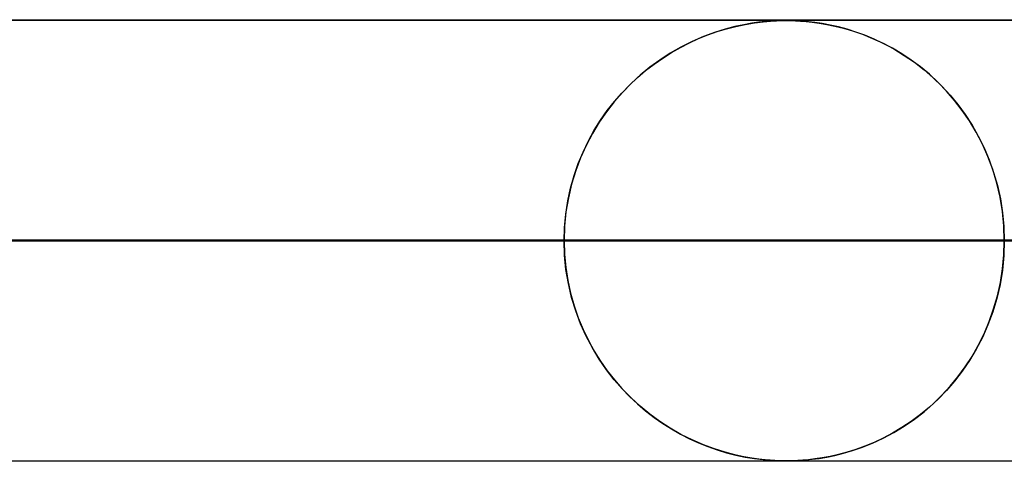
# Model space of a CAD drawing. Header units: millimetres. Extents: x -625 to 625, y -732 to 732.
# Tile 44 of 48: x 261 to 284, y 721 to 732. Entities that reach past the tile are written whole.
import ezdxf

# ---------------------------------------------------------------- set-up
doc = ezdxf.new("R2010")
doc.units = ezdxf.units.MM
doc.layers.add('HIDDEN', color=7, linetype='Continuous')
doc.layers.add('THICK', color=7, linetype='Continuous')

msp = doc.modelspace()

# ---------------------------------------------------------------- linework, layer by layer
at = {"layer": 'HIDDEN'}
for p, q in [((501.5, 731.49), (0, 731.49)), ((481.175, 731.48), (245.21, 731.48)), ((277.189, 731.285), (276.952, 731.211)), ((277.012, 731.23), (277.224, 731.295)), ((277.411, 731.343), (277.189, 731.285)), ((277.224, 731.295), (277.436, 731.349)), ((277.614, 731.387), (277.411, 731.343)), ((277.436, 731.349), (277.648, 731.393)), ((277.798, 731.419), (277.614, 731.387)), ((277.648, 731.393), (277.858, 731.428)), ((277.958, 731.442), (277.798, 731.419)), ((277.858, 731.428), (278.051, 731.453)), ((278.096, 731.457), (277.958, 731.442)), ((278.051, 731.453), (278.22, 731.467)), ((278.215, 731.467), (278.096, 731.457)), ((278.32, 731.474), (278.215, 731.467)), ((278.22, 731.467), (278.359, 731.475)), ((278.412, 731.477), (278.32, 731.474)), ((278.359, 731.475), (278.473, 731.479)), ((278.495, 731.479), (278.412, 731.477)), ((278.473, 731.479), (278.575, 731.48)), ((278.574, 731.48), (278.495, 731.479)), ((278.656, 731.479), (278.574, 731.48)), ((278.575, 731.48), (278.678, 731.479)), ((278.744, 731.477), (278.656, 731.479)), ((278.678, 731.479), (278.786, 731.476)), ((278.843, 731.473), (278.744, 731.477)), ((278.786, 731.476), (278.901, 731.469)), ((278.955, 731.466), (278.843, 731.473)), ((278.901, 731.469), (279.027, 731.459)), ((279.084, 731.454), (278.955, 731.466)), ((279.027, 731.459), (279.168, 731.445)), ((279.229, 731.437), (279.084, 731.454)), ((279.168, 731.445), (279.325, 731.423)), ((279.392, 731.412), (279.229, 731.437)), ((279.325, 731.423), (279.495, 731.394)), ((279.57, 731.379), (279.392, 731.412)), ((279.495, 731.394), (279.678, 731.356)), ((279.76, 731.337), (279.57, 731.379)), ((279.678, 731.356), (279.874, 731.307)), ((279.956, 731.284), (279.76, 731.337)), ((279.874, 731.307), (280.083, 731.245)), ((280.157, 731.221), (279.956, 731.284)), ((276.383, 730.977), (276.591, 731.072)), ((276.702, 731.118), (276.444, 731.006)), ((276.591, 731.072), (276.8, 731.156)), ((276.952, 731.211), (276.702, 731.118)), ((276.8, 731.156), (277.012, 731.23)), ((280.083, 731.245), (280.304, 731.169)), ((280.361, 731.147), (280.157, 731.221)), ((280.304, 731.169), (280.534, 731.076)), ((280.569, 731.061), (280.361, 731.147)), ((280.534, 731.076), (280.772, 730.966)), ((280.778, 730.963), (280.569, 731.061)), ((276.191, 730.879), (275.946, 730.739)), ((275.975, 730.757), (276.178, 730.872)), ((276.178, 730.872), (276.383, 730.977)), ((276.444, 731.006), (276.191, 730.879)), ((280.772, 730.966), (281.015, 730.837)), ((280.989, 730.851), (280.778, 730.963)), ((281.2, 730.726), (280.989, 730.851)), ((281.015, 730.837), (281.253, 730.692)), ((275.581, 730.494), (275.776, 730.631)), ((275.946, 730.739), (275.71, 730.586)), ((275.776, 730.631), (275.975, 730.757)), ((281.411, 730.586), (281.2, 730.726)), ((281.253, 730.692), (281.482, 730.535)), ((275.484, 730.421), (275.267, 730.243)), ((275.39, 730.347), (275.581, 730.494)), ((275.71, 730.586), (275.484, 730.421)), ((281.619, 730.431), (281.411, 730.586)), ((281.482, 730.535), (281.701, 730.365)), ((281.822, 730.262), (281.619, 730.431)), ((275.024, 730.019), (275.204, 730.189)), ((275.267, 730.243), (275.06, 730.054)), ((275.204, 730.189), (275.39, 730.347)), ((281.701, 730.365), (281.91, 730.184)), ((282.02, 730.079), (281.822, 730.262)), ((281.91, 730.184), (282.108, 729.992)), ((274.849, 729.838), (275.024, 730.019)), ((275.06, 730.054), (274.863, 729.853)), ((282.211, 729.882), (282.02, 730.079)), ((282.108, 729.992), (282.295, 729.788)), ((274.863, 729.853), (274.677, 729.64)), ((274.681, 729.645), (274.849, 729.838)), ((282.394, 729.67), (282.211, 729.882)), ((282.295, 729.788), (282.47, 729.574)), ((274.677, 729.64), (274.501, 729.414)), ((274.52, 729.439), (274.681, 729.645)), ((282.568, 729.444), (282.394, 729.67)), ((282.47, 729.574), (282.635, 729.349)), ((274.501, 729.414), (274.336, 729.174)), ((274.368, 729.222), (274.52, 729.439)), ((282.731, 729.204), (282.568, 729.444)), ((282.635, 729.349), (282.789, 729.112)), ((274.336, 729.174), (274.182, 728.92)), ((274.224, 728.993), (274.368, 729.222)), ((282.883, 728.949), (282.731, 729.204)), ((282.789, 729.112), (282.931, 728.862)), ((274.182, 728.92), (274.041, 728.652)), ((274.091, 728.752), (274.224, 728.993)), ((283.023, 728.68), (282.883, 728.949)), ((282.931, 728.862), (283.061, 728.599)), ((274.041, 728.652), (273.914, 728.371)), ((273.97, 728.5), (274.091, 728.752)), ((283.148, 728.398), (283.023, 728.68)), ((283.061, 728.599), (283.177, 728.324)), ((273.861, 728.238), (273.97, 728.5)), ((283.258, 728.103), (283.148, 728.398)), ((273.766, 727.965), (273.861, 728.238)), ((273.914, 728.371), (273.804, 728.078)), ((283.177, 728.324), (283.279, 728.037)), ((273.686, 727.682), (273.766, 727.965)), ((273.804, 728.078), (273.711, 727.775)), ((283.35, 727.796), (283.258, 728.103)), ((283.279, 728.037), (283.364, 727.741)), ((273.711, 727.775), (273.637, 727.463)), ((283.424, 727.479), (283.35, 727.796)), ((283.364, 727.741), (283.432, 727.436)), ((273.623, 727.391), (273.686, 727.682)), ((273.577, 727.094), (273.623, 727.391)), ((273.637, 727.463), (273.583, 727.143)), ((283.477, 727.155), (283.424, 727.479)), ((283.432, 727.436), (283.481, 727.125)), ((273.549, 726.793), (273.577, 727.094)), ((273.583, 727.143), (273.55, 726.818)), ((283.51, 726.825), (283.477, 727.155)), ((283.481, 727.125), (283.511, 726.809)), ((273.55, 726.818), (273.539, 726.49)), ((283.521, 726.49), (283.51, 726.825)), ((273.539, 726.49), (273.549, 726.793)), ((283.511, 726.809), (283.521, 726.49)), ((143.547, 726.49), (273.539, 726.49)), ((273.539, 726.49), (143.547, 726.49)), ((283.521, 726.49), (148.628, 726.49)), ((148.628, 726.49), (283.521, 726.49)), ((156.44, 726.49), (298.868, 726.49)), ((298.868, 726.49), (156.44, 726.49)), ((308.85, 726.49), (161.521, 726.49)), ((161.521, 726.49), (308.85, 726.49)), ((169.333, 726.49), (324.196, 726.49)), ((324.196, 726.49), (169.333, 726.49)), ((334.178, 726.49), (174.414, 726.49)), ((174.414, 726.49), (334.178, 726.49)), ((182.226, 726.49), (349.524, 726.49)), ((349.524, 726.49), (182.226, 726.49)), ((359.505, 726.49), (187.307, 726.49)), ((187.307, 726.49), (359.505, 726.49)), ((195.119, 726.49), (374.852, 726.49)), ((374.852, 726.49), (195.119, 726.49)), ((384.833, 726.49), (200.199, 726.49)), ((200.199, 726.49), (384.833, 726.49)), ((208.011, 726.49), (400.179, 726.49)), ((400.179, 726.49), (208.011, 726.49)), ((410.16, 726.49), (213.092, 726.49)), ((213.092, 726.49), (410.16, 726.49)), ((220.904, 726.49), (425.506, 726.49)), ((425.506, 726.49), (220.904, 726.49)), ((435.486, 726.49), (225.984, 726.49)), ((225.984, 726.49), (435.486, 726.49)), ((233.796, 726.49), (450.832, 726.49)), ((450.832, 726.49), (233.796, 726.49)), ((460.813, 726.49), (238.877, 726.49)), ((238.877, 726.49), (460.813, 726.49)), ((246.688, 726.49), (476.159, 726.49)), ((476.159, 726.49), (246.688, 726.49)), ((486.139, 726.49), (251.769, 726.49)), ((251.769, 726.49), (486.139, 726.49)), ((273.539, 726.49), (258.192, 726.49)), ((258.192, 726.49), (273.539, 726.49)), ((273.539, 726.49), (273.549, 726.187)), ((273.55, 726.162), (273.539, 726.49)), ((283.521, 726.49), (283.51, 726.155)), ((283.511, 726.171), (283.521, 726.49)), ((273.549, 726.187), (273.577, 725.886)), ((273.583, 725.837), (273.55, 726.162)), ((283.51, 726.155), (283.477, 725.825)), ((283.481, 725.855), (283.511, 726.171)), ((273.577, 725.886), (273.623, 725.589)), ((273.637, 725.517), (273.583, 725.837)), ((283.477, 725.825), (283.424, 725.501)), ((283.432, 725.544), (283.481, 725.855)), ((273.623, 725.589), (273.686, 725.298)), ((273.711, 725.205), (273.637, 725.517)), ((283.424, 725.501), (283.35, 725.184)), ((283.364, 725.239), (283.432, 725.544)), ((273.686, 725.298), (273.766, 725.015)), ((273.804, 724.902), (273.711, 725.205)), ((283.35, 725.184), (283.258, 724.877)), ((283.279, 724.943), (283.364, 725.239)), ((273.766, 725.015), (273.861, 724.742)), ((273.914, 724.609), (273.804, 724.902)), ((283.258, 724.877), (283.148, 724.582)), ((283.177, 724.656), (283.279, 724.943)), ((273.861, 724.742), (273.97, 724.48)), ((274.041, 724.328), (273.914, 724.609)), ((283.148, 724.582), (283.023, 724.299)), ((283.061, 724.381), (283.177, 724.656)), ((273.97, 724.48), (274.091, 724.228)), ((282.931, 724.118), (283.061, 724.381)), ((274.182, 724.06), (274.041, 724.328)), ((274.091, 724.228), (274.224, 723.987)), ((283.023, 724.299), (282.883, 724.031)), ((274.336, 723.806), (274.182, 724.06)), ((274.224, 723.987), (274.368, 723.758)), ((282.883, 724.031), (282.731, 723.776)), ((282.789, 723.868), (282.931, 724.118)), ((274.501, 723.566), (274.336, 723.806)), ((274.368, 723.758), (274.52, 723.541)), ((282.731, 723.776), (282.568, 723.536)), ((282.635, 723.631), (282.789, 723.868)), ((274.677, 723.34), (274.501, 723.566)), ((274.52, 723.541), (274.681, 723.335)), ((282.568, 723.536), (282.394, 723.31)), ((282.47, 723.406), (282.635, 723.631)), ((274.863, 723.127), (274.677, 723.34)), ((274.681, 723.335), (274.849, 723.142)), ((282.394, 723.31), (282.211, 723.098)), ((282.295, 723.192), (282.47, 723.406)), ((274.849, 723.142), (275.024, 722.961)), ((275.06, 722.926), (274.863, 723.127)), ((282.211, 723.098), (282.02, 722.901)), ((282.108, 722.988), (282.295, 723.192)), ((275.024, 722.961), (275.204, 722.791)), ((275.267, 722.737), (275.06, 722.926)), ((281.701, 722.615), (281.91, 722.796)), ((282.02, 722.901), (281.822, 722.718)), ((281.91, 722.796), (282.108, 722.988)), ((275.204, 722.791), (275.39, 722.633)), ((275.484, 722.559), (275.267, 722.737)), ((275.39, 722.633), (275.581, 722.486)), ((281.482, 722.445), (281.701, 722.615)), ((281.822, 722.718), (281.619, 722.549)), ((275.71, 722.394), (275.484, 722.559)), ((275.581, 722.486), (275.776, 722.349)), ((275.946, 722.241), (275.71, 722.394)), ((275.776, 722.349), (275.975, 722.223)), ((281.411, 722.394), (281.2, 722.254)), ((281.253, 722.288), (281.482, 722.445)), ((281.619, 722.549), (281.411, 722.394)), ((276.191, 722.101), (275.946, 722.241)), ((275.975, 722.223), (276.178, 722.108)), ((280.772, 722.014), (281.015, 722.143)), ((280.989, 722.129), (280.778, 722.017)), ((281.2, 722.254), (280.989, 722.129)), ((281.015, 722.143), (281.253, 722.288)), ((276.178, 722.108), (276.383, 722.003)), ((276.444, 721.974), (276.191, 722.101)), ((276.383, 722.003), (276.591, 721.908)), ((276.702, 721.862), (276.444, 721.974)), ((276.591, 721.908), (276.8, 721.824)), ((280.304, 721.811), (280.534, 721.904)), ((280.569, 721.919), (280.361, 721.833)), ((280.534, 721.904), (280.772, 722.014)), ((280.778, 722.017), (280.569, 721.919)), ((276.952, 721.77), (276.702, 721.862)), ((276.8, 721.824), (277.012, 721.75)), ((277.189, 721.695), (276.952, 721.77)), ((277.012, 721.75), (277.224, 721.685)), ((277.411, 721.637), (277.189, 721.695)), ((277.224, 721.685), (277.436, 721.631)), ((279.956, 721.696), (279.76, 721.643)), ((279.874, 721.673), (280.083, 721.735)), ((280.157, 721.759), (279.956, 721.696)), ((280.083, 721.735), (280.304, 721.811)), ((280.361, 721.833), (280.157, 721.759)), ((501.5, 721.49), (0, 721.49)), ((142.078, 721.5), (278.575, 721.5)), ((154.97, 721.5), (303.9, 721.5)), ((167.861, 721.5), (329.225, 721.5)), ((180.753, 721.5), (354.55, 721.5)), ((193.644, 721.5), (379.875, 721.5)), ((206.536, 721.5), (405.2, 721.5)), ((219.427, 721.5), (430.525, 721.5)), ((232.319, 721.5), (455.85, 721.5)), ((245.21, 721.5), (481.175, 721.5)), ((245.21, 721.5), (481.175, 721.5)), ((277.614, 721.593), (277.411, 721.637)), ((277.436, 721.631), (277.648, 721.586)), ((277.798, 721.561), (277.614, 721.593)), ((277.648, 721.586), (277.858, 721.552)), ((277.958, 721.538), (277.798, 721.561)), ((277.858, 721.552), (278.051, 721.528)), ((278.096, 721.523), (277.958, 721.538)), ((278.051, 721.528), (278.22, 721.513)), ((278.215, 721.513), (278.096, 721.523)), ((278.32, 721.506), (278.215, 721.513)), ((278.22, 721.513), (278.359, 721.505)), ((278.412, 721.503), (278.32, 721.506)), ((278.359, 721.505), (278.473, 721.501)), ((278.495, 721.501), (278.412, 721.503)), ((278.473, 721.501), (278.575, 721.5)), ((278.574, 721.5), (278.495, 721.501)), ((278.656, 721.5), (278.574, 721.5)), ((278.575, 721.5), (278.678, 721.501)), ((278.744, 721.503), (278.656, 721.5)), ((278.678, 721.501), (278.786, 721.504)), ((278.843, 721.507), (278.744, 721.503)), ((278.786, 721.504), (278.901, 721.511)), ((278.955, 721.514), (278.843, 721.507)), ((278.901, 721.511), (279.027, 721.521)), ((279.084, 721.526), (278.955, 721.514)), ((279.027, 721.521), (279.168, 721.535)), ((279.229, 721.543), (279.084, 721.526)), ((279.168, 721.535), (279.325, 721.557)), ((279.392, 721.568), (279.229, 721.543)), ((279.325, 721.557), (279.495, 721.586)), ((279.57, 721.601), (279.392, 721.568)), ((279.495, 721.586), (279.678, 721.624)), ((279.76, 721.643), (279.57, 721.601)), ((279.678, 721.624), (279.874, 721.673))]:
    msp.add_line(p, q, dxfattribs=at)
at = {"layer": 'THICK'}
for p, q in [((0, 731.5), (556.5, 731.5)), ((556.5, 726.5), (0, 726.5))]:
    msp.add_line(p, q, dxfattribs=at)

doc.saveas('drawing.dxf')
